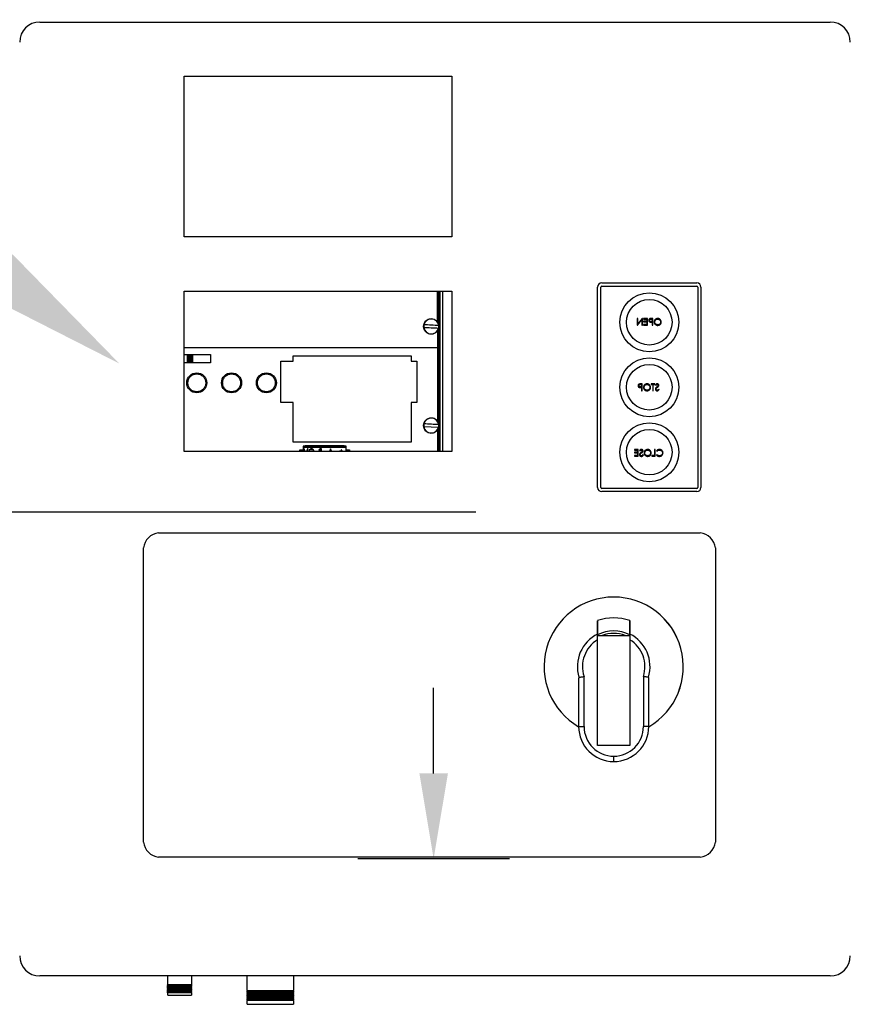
# Model space of a CAD drawing. Header units: inches. Extents: x 170 to 312, y 215 to 248.
# Tile 192 of 256: x 274.713 to 275.229, y 222.124 to 222.735. Entities that reach past the tile are written whole.
import ezdxf
from ezdxf import colors
from ezdxf.entities.mleader import LeaderData, LeaderLine
from ezdxf.math import Vec2, Vec3

# ---------------------------------------------------------------- set-up
doc = ezdxf.new("R2010")
doc.units = ezdxf.units.IN
doc.header["$LTSCALE"] = 0.25
doc.header["$MEASUREMENT"] = 0
doc.layers.add('ANNOTATIONS', color=1, linetype='Continuous')
doc.layers.add('MOTOR LH', color=7, linetype='Continuous')
doc.styles.add('ARIAL', font='arial.ttf', dxfattribs={"height": 0.09375})

msp = doc.modelspace()

# ---------------------------------------------------------------- linework, layer by layer
at = {"layer": 'ANNOTATIONS'}
for p, q in [((274.99629, 222.42941), (273.94534, 222.42941)), ((274.97013, 222.26716), (274.97013, 222.3203)), ((275.01726, 222.21402), (274.923, 222.21402))]:
    msp.add_line(p, q, dxfattribs=at)
msp.add_solid([(274.97899, 222.26716), (274.96127, 222.26716), (274.97013, 222.21402)], dxfattribs=at)
at = {"layer": 'MOTOR LH'}
for p, q in [((274.7255, 222.73388), (275.21644, 222.73388)), ((274.81509, 222.60035), (274.81509, 222.70017)), ((274.81509, 222.70017), (274.98145, 222.70017)), ((274.98145, 222.70017), (274.98145, 222.60035)), ((274.98145, 222.60035), (274.81509, 222.60035)), ((275.07196, 222.4448), (275.07196, 222.56924)), ((275.07396, 222.4448), (275.07396, 222.56924)), ((275.07458, 222.57186), (275.13353, 222.57186)), ((275.07458, 222.56986), (275.13353, 222.56986)), ((275.13415, 222.56924), (275.13415, 222.4448)), ((275.13615, 222.56924), (275.13615, 222.4448)), ((274.81509, 222.46708), (274.81509, 222.56663)), ((274.81509, 222.56663), (274.98145, 222.56663)), ((274.97259, 222.54758), (274.97259, 222.56663)), ((274.97266, 222.56663), (274.97266, 222.54749)), ((274.97331, 222.54607), (274.97331, 222.56663)), ((274.9737, 222.46708), (274.9737, 222.56663)), ((274.9741, 222.46708), (274.9741, 222.56663)), ((274.97593, 222.46708), (274.97593, 222.56663)), ((274.98145, 222.56663), (274.98145, 222.46708)), ((275.09655, 222.54968), (275.09655, 222.54552)), ((275.09693, 222.54968), (275.09655, 222.54968)), ((275.09664, 222.54552), (275.09938, 222.54879)), ((275.09693, 222.54641), (275.09693, 222.54968)), ((275.09967, 222.54968), (275.09693, 222.54641)), ((275.09938, 222.54879), (275.09938, 222.54552)), ((275.09975, 222.54968), (275.09967, 222.54968)), ((275.09975, 222.54552), (275.09975, 222.54968)), ((275.1005, 222.54968), (275.1005, 222.54926)), ((275.10285, 222.54968), (275.1005, 222.54968)), ((275.1005, 222.54926), (275.10247, 222.54926)), ((275.10247, 222.54926), (275.10247, 222.54798)), ((275.10285, 222.54552), (275.10285, 222.54968)), ((275.10512, 222.54926), (275.10588, 222.54926)), ((275.10626, 222.54968), (275.10544, 222.54968)), ((275.10588, 222.54926), (275.10588, 222.54787)), ((275.10626, 222.54552), (275.10626, 222.54968)), ((274.97331, 222.4845), (274.97331, 222.5435)), ((275.09655, 222.54552), (275.09664, 222.54552)), ((275.09938, 222.54552), (275.09975, 222.54552)), ((275.1005, 222.54798), (275.1005, 222.54755)), ((275.10247, 222.54798), (275.1005, 222.54798)), ((275.1005, 222.54755), (275.10247, 222.54755)), ((275.1005, 222.54595), (275.1005, 222.54552)), ((275.10247, 222.54595), (275.1005, 222.54595)), ((275.1005, 222.54552), (275.10285, 222.54552)), ((275.10247, 222.54755), (275.10247, 222.54595)), ((275.10588, 222.54787), (275.10516, 222.54786)), ((275.10559, 222.54744), (275.10588, 222.54744)), ((275.10588, 222.54744), (275.10588, 222.54552)), ((275.10588, 222.54552), (275.10626, 222.54552)), ((274.97259, 222.54199), (274.97259, 222.48602)), ((274.97266, 222.54208), (274.97266, 222.48592)), ((274.81509, 222.53169), (274.97259, 222.53169)), ((274.81509, 222.52736), (274.8316, 222.52736)), ((274.81698, 222.52736), (274.81698, 222.52212)), ((274.81749, 222.52736), (274.81749, 222.52212)), ((274.81846, 222.52212), (274.81846, 222.52736)), ((274.81862, 222.52736), (274.81862, 222.52212)), ((274.81899, 222.52212), (274.81899, 222.52736)), ((274.81915, 222.52736), (274.81915, 222.52212)), ((274.82011, 222.52212), (274.82011, 222.52736)), ((274.82063, 222.52212), (274.82063, 222.52736)), ((274.8316, 222.52736), (274.8316, 222.52212)), ((274.88286, 222.52663), (274.95622, 222.52663)), ((274.88286, 222.52317), (274.88286, 222.52663)), ((274.95622, 222.52663), (274.95622, 222.52317)), ((274.8316, 222.52212), (274.81509, 222.52212)), ((274.8753, 222.49763), (274.8753, 222.52317)), ((274.8753, 222.52317), (274.88286, 222.52317)), ((274.95622, 222.52317), (274.9596, 222.52317)), ((274.9596, 222.52317), (274.9596, 222.49763)), ((275.09848, 222.50862), (275.09924, 222.50862)), ((275.09924, 222.50723), (275.09851, 222.50722)), ((275.09962, 222.50904), (275.0988, 222.50904)), ((275.09895, 222.5068), (275.09924, 222.5068)), ((275.09924, 222.50862), (275.09924, 222.50723)), ((275.09924, 222.5068), (275.09924, 222.50488)), ((275.09962, 222.50488), (275.09962, 222.50904)), ((275.10527, 222.50904), (275.10527, 222.50862)), ((275.10745, 222.50904), (275.10527, 222.50904)), ((275.10527, 222.50862), (275.10617, 222.50862)), ((275.10617, 222.50862), (275.10617, 222.50488)), ((275.10655, 222.50862), (275.10745, 222.50862)), ((275.10655, 222.50488), (275.10655, 222.50862)), ((275.10745, 222.50862), (275.10745, 222.50904)), ((275.10788, 222.50845), (275.10822, 222.50819)), ((275.11028, 222.50569), (275.10993, 222.5059)), ((275.09924, 222.50488), (275.09962, 222.50488)), ((275.10617, 222.50488), (275.10655, 222.50488)), ((274.88286, 222.49763), (274.8753, 222.49763)), ((274.88286, 222.47292), (274.88286, 222.49763)), ((274.9596, 222.49763), (274.95622, 222.49763)), ((274.95622, 222.49763), (274.95622, 222.47292)), ((274.96403, 222.48264), (274.97321, 222.4822)), ((274.97331, 222.46708), (274.97331, 222.48193)), ((274.97259, 222.48042), (274.97259, 222.46708)), ((274.97266, 222.48051), (274.97266, 222.46708)), ((274.95622, 222.47293), (274.88286, 222.47293)), ((274.95622, 222.47292), (274.88286, 222.47292)), ((274.8891, 222.47051), (274.8891, 222.46708)), ((274.91572, 222.47051), (274.8891, 222.47051)), ((274.8891, 222.47028), (274.91572, 222.47028)), ((274.8891, 222.46988), (274.91572, 222.46988)), ((274.89039, 222.47051), (274.89039, 222.47077)), ((274.89039, 222.47077), (274.91463, 222.47077)), ((274.91463, 222.47077), (274.91463, 222.47051)), ((274.91572, 222.46708), (274.91572, 222.47051)), ((274.91869, 222.47293), (274.91869, 222.47292)), ((274.91934, 222.47293), (274.91934, 222.47292)), ((274.92458, 222.47292), (274.92458, 222.47293)), ((274.92524, 222.47292), (274.92524, 222.47293)), ((274.95177, 222.47293), (274.95177, 222.47292)), ((274.95229, 222.47293), (274.95229, 222.47292)), ((274.95326, 222.47292), (274.95326, 222.47293)), ((274.95341, 222.47293), (274.95341, 222.47292)), ((274.95378, 222.47292), (274.95378, 222.47293)), ((274.95394, 222.47293), (274.95394, 222.47292)), ((274.95491, 222.47292), (274.95491, 222.47293)), ((274.95542, 222.47292), (274.95542, 222.47293)), ((274.98145, 222.46708), (274.81509, 222.46708)), ((274.88712, 222.46815), (274.8891, 222.46815)), ((274.88712, 222.46708), (274.88712, 222.46815)), ((274.88944, 222.46867), (274.89012, 222.46708)), ((274.88974, 222.46867), (274.88944, 222.46867)), ((274.89042, 222.46708), (274.88974, 222.46867)), ((274.89182, 222.46867), (274.89115, 222.46708)), ((274.89145, 222.46708), (274.89212, 222.46867)), ((274.89212, 222.46867), (274.89182, 222.46867)), ((274.89986, 222.46835), (274.90024, 222.46835)), ((274.90052, 222.46867), (274.89991, 222.46867)), ((274.90024, 222.46735), (274.90005, 222.46735)), ((274.90024, 222.46835), (274.90024, 222.46735)), ((274.90052, 222.46708), (274.90052, 222.46867)), ((274.90612, 222.46867), (274.90539, 222.46708)), ((274.90569, 222.46708), (274.90614, 222.46806)), ((274.90616, 222.46867), (274.90612, 222.46867)), ((274.90614, 222.46806), (274.90661, 222.46708)), ((274.90692, 222.46708), (274.90616, 222.46867)), ((274.91168, 222.46723), (274.91168, 222.46708)), ((274.9126, 222.46723), (274.91168, 222.46723)), ((274.9126, 222.46815), (274.9126, 222.46723)), ((274.91288, 222.46815), (274.9126, 222.46815)), ((274.91288, 222.46723), (274.91288, 222.46815)), ((274.9138, 222.46723), (274.91288, 222.46723)), ((274.9138, 222.46708), (274.9138, 222.46723)), ((274.91572, 222.46815), (274.9179, 222.46815)), ((274.9179, 222.46815), (274.9179, 222.46708)), ((275.09479, 222.4683), (275.09479, 222.46788)), ((275.09714, 222.4683), (275.09479, 222.4683)), ((275.09479, 222.46788), (275.09676, 222.46788)), ((275.09479, 222.4666), (275.09479, 222.46617)), ((275.09676, 222.4666), (275.09479, 222.4666)), ((275.09479, 222.46617), (275.09676, 222.46617)), ((275.09479, 222.46457), (275.09479, 222.46414)), ((275.09676, 222.46457), (275.09479, 222.46457)), ((275.09479, 222.46414), (275.09714, 222.46414)), ((275.09676, 222.46788), (275.09676, 222.4666)), ((275.09676, 222.46617), (275.09676, 222.46457)), ((275.09714, 222.46414), (275.09714, 222.4683)), ((275.09804, 222.46771), (275.09838, 222.46745)), ((275.10044, 222.46495), (275.10009, 222.46516)), ((275.10572, 222.46457), (275.10572, 222.46414)), ((275.10732, 222.46457), (275.10572, 222.46457)), ((275.10572, 222.46414), (275.10769, 222.46414)), ((275.10732, 222.4683), (275.10732, 222.46457)), ((275.10769, 222.4683), (275.10732, 222.4683)), ((275.10769, 222.46414), (275.10769, 222.4683)), ((275.10855, 222.46754), (275.10887, 222.46729)), ((275.10887, 222.46516), (275.10855, 222.46491)), ((275.13353, 222.44417), (275.07458, 222.44417)), ((275.13353, 222.44218), (275.07458, 222.44218)), ((274.79932, 222.41664), (275.1357, 222.41664)), ((274.78983, 222.22449), (274.78983, 222.40716)), ((275.14518, 222.40716), (275.14518, 222.22449)), ((275.07198, 222.28449), (275.07198, 222.35281)), ((275.07198, 222.35281), (275.09194, 222.35281)), ((275.09194, 222.35281), (275.09194, 222.28449)), ((275.06019, 222.3261), (275.06019, 222.29629)), ((275.06352, 222.29629), (275.06352, 222.32731)), ((275.10041, 222.32731), (275.10041, 222.29629)), ((275.10374, 222.29629), (275.10374, 222.3261)), ((275.06019, 222.29629), (275.06352, 222.29629)), ((275.10374, 222.29629), (275.10041, 222.29629)), ((275.09194, 222.28449), (275.07198, 222.28449)), ((275.08196, 222.27451), (275.08196, 222.27784)), ((275.1357, 222.21501), (274.79932, 222.21501)), ((275.21644, 222.14133), (274.7255, 222.14133)), ((274.80506, 222.13586), (274.80506, 222.14133)), ((274.8197, 222.14133), (274.8197, 222.13586)), ((274.8544, 222.1322), (274.8544, 222.14133)), ((274.88301, 222.14133), (274.88301, 222.1322)), ((274.80472, 222.13567), (274.80506, 222.13586)), ((274.80506, 222.13548), (274.80472, 222.13567)), ((274.82003, 222.13567), (274.80472, 222.13567)), ((274.80472, 222.13501), (274.80506, 222.1352)), ((274.80506, 222.13481), (274.80472, 222.13501)), ((274.82003, 222.13501), (274.80472, 222.13501)), ((274.80472, 222.13434), (274.80506, 222.13453)), ((274.80506, 222.13415), (274.80472, 222.13434)), ((274.82003, 222.13434), (274.80472, 222.13434)), ((274.80472, 222.13367), (274.80506, 222.13387)), ((274.80506, 222.13348), (274.80472, 222.13367)), ((274.82003, 222.13367), (274.80472, 222.13367)), ((274.80472, 222.13301), (274.80506, 222.1332)), ((274.80506, 222.13282), (274.80472, 222.13301)), ((274.82003, 222.13301), (274.80472, 222.13301)), ((274.8197, 222.13586), (274.80506, 222.13586)), ((274.80506, 222.1352), (274.80506, 222.13548)), ((274.8197, 222.13548), (274.80506, 222.13548)), ((274.8197, 222.1352), (274.80506, 222.1352)), ((274.80506, 222.13453), (274.80506, 222.13481)), ((274.8197, 222.13481), (274.80506, 222.13481)), ((274.8197, 222.13453), (274.80506, 222.13453)), ((274.80506, 222.13387), (274.80506, 222.13415)), ((274.8197, 222.13415), (274.80506, 222.13415)), ((274.8197, 222.13387), (274.80506, 222.13387)), ((274.80506, 222.1332), (274.80506, 222.13348)), ((274.8197, 222.13348), (274.80506, 222.13348)), ((274.8197, 222.1332), (274.80506, 222.1332)), ((274.80506, 222.13254), (274.80506, 222.13282)), ((274.8197, 222.13282), (274.80506, 222.13282)), ((274.8197, 222.13586), (274.82003, 222.13567)), ((274.82003, 222.13567), (274.8197, 222.13548)), ((274.8197, 222.13548), (274.8197, 222.1352)), ((274.8197, 222.1352), (274.82003, 222.13501)), ((274.82003, 222.13501), (274.8197, 222.13481)), ((274.8197, 222.13481), (274.8197, 222.13453)), ((274.8197, 222.13453), (274.82003, 222.13434)), ((274.82003, 222.13434), (274.8197, 222.13415)), ((274.8197, 222.13415), (274.8197, 222.13387)), ((274.8197, 222.13387), (274.82003, 222.13367)), ((274.82003, 222.13367), (274.8197, 222.13348)), ((274.8197, 222.13348), (274.8197, 222.1332)), ((274.8197, 222.1332), (274.82003, 222.13301)), ((274.82003, 222.13301), (274.8197, 222.13282)), ((274.8197, 222.13282), (274.8197, 222.13254)), ((274.80472, 222.13234), (274.80506, 222.13254)), ((274.80506, 222.13215), (274.80472, 222.13234)), ((274.82003, 222.13234), (274.80472, 222.13234)), ((274.80472, 222.13168), (274.80506, 222.13187)), ((274.80506, 222.13149), (274.80472, 222.13168)), ((274.82003, 222.13168), (274.80472, 222.13168)), ((274.80472, 222.13101), (274.80506, 222.1312)), ((274.80506, 222.13082), (274.80472, 222.13101)), ((274.82003, 222.13101), (274.80472, 222.13101)), ((274.8197, 222.13254), (274.80506, 222.13254)), ((274.80506, 222.13187), (274.80506, 222.13215)), ((274.8197, 222.13215), (274.80506, 222.13215)), ((274.8197, 222.13187), (274.80506, 222.13187)), ((274.80506, 222.1312), (274.80506, 222.13149)), ((274.8197, 222.13149), (274.80506, 222.13149)), ((274.8197, 222.1312), (274.80506, 222.1312)), ((274.80506, 222.12935), (274.80506, 222.13082)), ((274.8197, 222.13082), (274.80506, 222.13082)), ((274.80506, 222.12935), (274.8197, 222.12935)), ((274.8197, 222.13254), (274.82003, 222.13234)), ((274.82003, 222.13234), (274.8197, 222.13215)), ((274.8197, 222.13215), (274.8197, 222.13187)), ((274.8197, 222.13187), (274.82003, 222.13168)), ((274.82003, 222.13168), (274.8197, 222.13149)), ((274.8197, 222.13149), (274.8197, 222.1312)), ((274.8197, 222.1312), (274.82003, 222.13101)), ((274.82003, 222.13101), (274.8197, 222.13082)), ((274.8197, 222.13082), (274.8197, 222.12935)), ((274.85407, 222.13201), (274.8544, 222.1322)), ((274.8544, 222.13182), (274.85407, 222.13201)), ((274.88335, 222.13201), (274.85407, 222.13201)), ((274.85407, 222.13118), (274.8544, 222.13137)), ((274.8544, 222.13099), (274.85407, 222.13118)), ((274.88335, 222.13118), (274.85407, 222.13118)), ((274.85407, 222.13035), (274.8544, 222.13054)), ((274.8544, 222.13016), (274.85407, 222.13035)), ((274.88335, 222.13035), (274.85407, 222.13035)), ((274.85407, 222.12952), (274.8544, 222.12971)), ((274.8544, 222.12932), (274.85407, 222.12952)), ((274.88335, 222.12952), (274.85407, 222.12952)), ((274.85407, 222.12868), (274.8544, 222.12888)), ((274.8544, 222.12849), (274.85407, 222.12868)), ((274.88335, 222.12868), (274.85407, 222.12868)), ((274.85407, 222.12785), (274.8544, 222.12804)), ((274.8544, 222.12766), (274.85407, 222.12785)), ((274.88335, 222.12785), (274.85407, 222.12785)), ((274.85407, 222.12702), (274.8544, 222.12721)), ((274.8544, 222.12683), (274.85407, 222.12702)), ((274.88335, 222.12702), (274.85407, 222.12702)), ((274.8544, 222.1322), (274.88301, 222.1322)), ((274.8544, 222.13137), (274.8544, 222.13182)), ((274.88301, 222.13182), (274.8544, 222.13182)), ((274.8544, 222.13137), (274.88301, 222.13137)), ((274.8544, 222.13054), (274.8544, 222.13099)), ((274.88301, 222.13099), (274.8544, 222.13099)), ((274.8544, 222.13054), (274.88301, 222.13054)), ((274.8544, 222.12971), (274.8544, 222.13016)), ((274.88301, 222.13016), (274.8544, 222.13016)), ((274.8544, 222.12971), (274.88301, 222.12971)), ((274.8544, 222.12888), (274.8544, 222.12932)), ((274.88301, 222.12932), (274.8544, 222.12932)), ((274.8544, 222.12888), (274.88301, 222.12888)), ((274.8544, 222.12804), (274.8544, 222.12849)), ((274.88301, 222.12849), (274.8544, 222.12849)), ((274.8544, 222.12804), (274.88301, 222.12804)), ((274.8544, 222.12721), (274.8544, 222.12766)), ((274.88301, 222.12766), (274.8544, 222.12766)), ((274.8544, 222.12721), (274.88301, 222.12721)), ((274.8544, 222.12638), (274.8544, 222.12683)), ((274.88301, 222.12683), (274.8544, 222.12683)), ((274.88301, 222.1322), (274.88335, 222.13201)), ((274.88335, 222.13201), (274.88301, 222.13182)), ((274.88301, 222.13182), (274.88301, 222.13137)), ((274.88301, 222.13137), (274.88335, 222.13118)), ((274.88335, 222.13118), (274.88301, 222.13099)), ((274.88301, 222.13099), (274.88301, 222.13054)), ((274.88301, 222.13054), (274.88335, 222.13035)), ((274.88335, 222.13035), (274.88301, 222.13016)), ((274.88301, 222.13016), (274.88301, 222.12971)), ((274.88301, 222.12971), (274.88335, 222.12952)), ((274.88335, 222.12952), (274.88301, 222.12932)), ((274.88301, 222.12932), (274.88301, 222.12888)), ((274.88301, 222.12888), (274.88335, 222.12868)), ((274.88335, 222.12868), (274.88301, 222.12849)), ((274.88301, 222.12849), (274.88301, 222.12804)), ((274.88301, 222.12804), (274.88335, 222.12785)), ((274.88335, 222.12785), (274.88301, 222.12766)), ((274.88301, 222.12766), (274.88301, 222.12721)), ((274.88301, 222.12721), (274.88335, 222.12702)), ((274.88335, 222.12702), (274.88301, 222.12683)), ((274.88301, 222.12683), (274.88301, 222.12638)), ((274.85407, 222.12619), (274.8544, 222.12638)), ((274.8544, 222.126), (274.85407, 222.12619)), ((274.88335, 222.12619), (274.85407, 222.12619)), ((274.8544, 222.12638), (274.88301, 222.12638)), ((274.8544, 222.12369), (274.8544, 222.126)), ((274.88301, 222.126), (274.8544, 222.126)), ((274.8544, 222.12369), (274.88301, 222.12369)), ((274.88301, 222.12638), (274.88335, 222.12619)), ((274.88335, 222.12619), (274.88301, 222.126)), ((274.88301, 222.126), (274.88301, 222.12369))]:
    msp.add_line(p, q, dxfattribs=at)
at = {"layer": 'MOTOR LH', "flags": 128}
for points in [[(274.96403, 222.54421), (274.96513, 222.54416), (274.96627, 222.5441), (274.96744, 222.54405), (274.96862, 222.54399), (274.96981, 222.54393), (274.97098, 222.54387), (274.97212, 222.54382), (274.97321, 222.54377)], [(274.97329, 222.54536), (274.97219, 222.54541), (274.97105, 222.54547), (274.96988, 222.54553), (274.9687, 222.54558), (274.96752, 222.54564), (274.96635, 222.5457), (274.96521, 222.54575), (274.96411, 222.54581)], [(274.97329, 222.48379), (274.97219, 222.48385), (274.97105, 222.4839), (274.96988, 222.48396), (274.9687, 222.48402), (274.96752, 222.48407), (274.96635, 222.48413), (274.96521, 222.48419), (274.96411, 222.48424)]]:
    msp.add_lwpolyline(points, dxfattribs=at)
at = {"layer": 'MOTOR LH'}
for centre, radius in [((275.10406, 222.54738), 0.0183), ((275.10406, 222.54738), 0.01414), ((274.96866, 222.54479), 0.00482), ((275.10406, 222.50702), 0.0183), ((275.10406, 222.50702), 0.01414), ((274.823, 222.50975), 0.00622), ((274.84461, 222.50975), 0.00622), ((274.86622, 222.50975), 0.00622), ((274.96866, 222.48322), 0.00482), ((275.10406, 222.46665), 0.0183), ((275.10406, 222.46665), 0.01414)]:
    msp.add_circle(centre, radius, dxfattribs=at)
for centre, radius, start, end in [((274.7255, 222.7214), 0.01248, 90, 180), ((275.21644, 222.7214), 0.01248, 0, 90), ((275.07458, 222.56924), 0.00262, 90, 180), ((275.07458, 222.56924), 0.000624, 90, 180), ((275.13353, 222.56924), 0.00262, 0, 90), ((275.13353, 222.56924), 0.000624, 0, 90), ((274.96866, 222.54479), 0.00466, 7.07983, 167.36481), ((274.96866, 222.54479), 0.00473, 167.49357, 186.95106), ((274.96866, 222.54479), 0.00466, 187.07983, 347.36481), ((274.96866, 222.54479), 0.00473, 347.49357, 6.95106), ((274.96866, 222.48322), 0.00466, 7.07983, 167.36481), ((274.96866, 222.48322), 0.00473, 167.49357, 186.95106), ((274.96866, 222.48322), 0.00466, 187.07983, 347.36481), ((274.96866, 222.48322), 0.00473, 347.49357, 6.95106), ((275.07458, 222.4448), 0.00262, 180, 270), ((275.07458, 222.4448), 0.000624, 180, 270), ((275.13353, 222.4448), 0.000624, 270, 0), ((275.13353, 222.4448), 0.00262, 270, 0), ((274.80081, 222.40566), 0.01108, 97.7581, 172.2419), ((275.1342, 222.40566), 0.01108, 7.7581, 82.2419), ((275.08196, 222.33346), 0.04323, 300.24247, 239.75749), ((275.08196, 222.33346), 0.04322, 300.24804, 239.75194), ((275.08196, 222.33346), 0.03025, 70.7446, 109.279), ((275.08196, 222.33346), 0.02257, 116.2649, 197.09777), ((275.08196, 222.33346), 0.02217, 63.25995, 116.77409), ((275.08196, 222.33346), 0.02061, 69.85267, 110.14733), ((275.08196, 222.33346), 0.02257, 342.90223, 63.76839), ((275.08196, 222.33346), 0.01944, 120.90941, 198.43237), ((275.08196, 222.33346), 0.01944, 341.56763, 59.13097), ((275.08197, 222.29629), 0.02178, 180, 269.97432), ((275.08197, 222.29629), 0.01845, 180, 269.97432), ((275.08196, 222.29629), 0.02178, 270, 0), ((275.08196, 222.29629), 0.01845, 270.00463, 0), ((274.80081, 222.22599), 0.01108, 187.7581, 262.2419), ((275.1342, 222.22599), 0.01108, 277.7581, 352.2419), ((274.7255, 222.1538), 0.01248, 180, 270), ((275.21644, 222.1538), 0.01248, 270, 0)]:
    msp.add_arc(centre, radius, start, end, dxfattribs=at)
for points, knots in [([(275.10449, 222.54962), (275.10437, 222.54957), (275.10412, 222.54948), (275.10385, 222.5492), (275.10372, 222.54888), (275.1037, 222.54867), (275.1037, 222.54857)], [0, 0, 0, 0, 0.279707, 0.559375, 0.779503, 1, 1, 1, 1]), ([(275.1037, 222.54857), (275.10371, 222.54843), (275.10373, 222.54816), (275.10394, 222.54782), (275.10422, 222.54761), (275.10443, 222.54754), (275.10453, 222.54751)], [0, 0, 0, 0, 0.2801, 0.559328, 0.779458, 1, 1, 1, 1]), ([(275.10407, 222.54856), (275.10409, 222.54868), (275.10412, 222.54886), (275.10427, 222.54905), (275.10457, 222.54926), (275.10488, 222.54926), (275.10512, 222.54926)], [0, 0, 0, 0, 0.248963, 0.37473, 0.500379, 1, 1, 1, 1]), ([(275.10516, 222.54786), (275.1049, 222.54786), (275.10459, 222.54786), (275.10428, 222.54807), (275.10412, 222.54826), (275.10409, 222.54844), (275.10407, 222.54856)], [0, 0, 0, 0, 0.499719, 0.625348, 0.751078, 1, 1, 1, 1]), ([(275.10544, 222.54968), (275.10526, 222.54968), (275.10495, 222.54968), (275.10463, 222.54964), (275.10449, 222.54962)], [0, 0, 0, 0, 0.560312, 1, 1, 1, 1]), ([(275.10932, 222.54979), (275.109, 222.54975), (275.10835, 222.54969), (275.10762, 222.5491), (275.10717, 222.54837), (275.10713, 222.54786), (275.10711, 222.5476)], [0, 0, 0, 0, 0.279766, 0.559356, 0.77957, 1, 1, 1, 1]), ([(275.10748, 222.5476), (275.10752, 222.54787), (275.10758, 222.5484), (275.10809, 222.54897), (275.10869, 222.5493), (275.1091, 222.54934), (275.10931, 222.54936)], [0, 0, 0, 0, 0.279463, 0.558871, 0.779515, 1, 1, 1, 1]), ([(275.10931, 222.54936), (275.10957, 222.54933), (275.11009, 222.54926), (275.11069, 222.5488), (275.11105, 222.54821), (275.11109, 222.54779), (275.11111, 222.54759)], [0, 0, 0, 0, 0.279627, 0.559351, 0.779632, 1, 1, 1, 1]), ([(275.11148, 222.54758), (275.11144, 222.54791), (275.11137, 222.54855), (275.1108, 222.54928), (275.11008, 222.54971), (275.10958, 222.54976), (275.10932, 222.54979)], [0, 0, 0, 0, 0.279731, 0.559326, 0.77968, 1, 1, 1, 1]), ([(275.10453, 222.54751), (275.10472, 222.54749), (275.10508, 222.54744), (275.10543, 222.54744), (275.10559, 222.54744)], [0, 0, 0, 0, 0.559697, 1, 1, 1, 1]), ([(275.10711, 222.5476), (275.10715, 222.54728), (275.10722, 222.54664), (275.10781, 222.54592), (275.10853, 222.54548), (275.10904, 222.54544), (275.10929, 222.54542)], [0, 0, 0, 0, 0.279632, 0.559342, 0.779597, 1, 1, 1, 1]), ([(275.10931, 222.54584), (275.10904, 222.54587), (275.10851, 222.54593), (275.1079, 222.54639), (275.10754, 222.54698), (275.1075, 222.5474), (275.10748, 222.5476)], [0, 0, 0, 0, 0.279831, 0.559389, 0.77965, 1, 1, 1, 1]), ([(275.10929, 222.54542), (275.10961, 222.54545), (275.11026, 222.54552), (275.11097, 222.54611), (275.11142, 222.54683), (275.11146, 222.54733), (275.11148, 222.54758)], [0, 0, 0, 0, 0.279663, 0.559353, 0.779636, 1, 1, 1, 1]), ([(275.11111, 222.54759), (275.11108, 222.54732), (275.11101, 222.5468), (275.11051, 222.54623), (275.10992, 222.54589), (275.10951, 222.54586), (275.10931, 222.54584)], [0, 0, 0, 0, 0.279417, 0.559078, 0.779478, 1, 1, 1, 1]), ([(274.81743, 222.50975), (274.8175, 222.50904), (274.81762, 222.50797), (274.81831, 222.50667), (274.81903, 222.50578), (274.81992, 222.50506), (274.82122, 222.50438), (274.823, 222.50404), (274.82477, 222.50438), (274.82607, 222.50506), (274.82696, 222.50578), (274.82768, 222.50667), (274.82836, 222.50797), (274.8287, 222.50975), (274.82836, 222.51152), (274.82768, 222.51282), (274.82696, 222.51371), (274.82607, 222.51443), (274.82477, 222.51511), (274.823, 222.51545), (274.82122, 222.51511), (274.81992, 222.51443), (274.81903, 222.51371), (274.81831, 222.51282), (274.81762, 222.51152), (274.8175, 222.51045), (274.81743, 222.50975)], [0, 0, 0, 0, 0.059864, 0.09209, 0.125, 0.15791, 0.190135, 0.25, 0.309864, 0.34209, 0.375, 0.407909, 0.440136, 0.5, 0.559864, 0.59209, 0.624999, 0.657909, 0.690136, 0.75, 0.809864, 0.84209, 0.875, 0.90791, 0.940135, 1, 1, 1, 1]), ([(274.83904, 222.50975), (274.83912, 222.50904), (274.83923, 222.50797), (274.83993, 222.50667), (274.84064, 222.50578), (274.84154, 222.50506), (274.84283, 222.50438), (274.84461, 222.50404), (274.84639, 222.50438), (274.84768, 222.50506), (274.84858, 222.50578), (274.8493, 222.50667), (274.84997, 222.50797), (274.85031, 222.50975), (274.84997, 222.51152), (274.8493, 222.51282), (274.84858, 222.51371), (274.84768, 222.51443), (274.84639, 222.51511), (274.84461, 222.51545), (274.84283, 222.51511), (274.84154, 222.51443), (274.84064, 222.51371), (274.83993, 222.51282), (274.83923, 222.51152), (274.83912, 222.51045), (274.83904, 222.50975)], [0, 0, 0, 0, 0.059864, 0.09209, 0.125, 0.15791, 0.190136, 0.25, 0.309864, 0.34209, 0.375, 0.40791, 0.440135, 0.5, 0.559864, 0.59209, 0.625, 0.65791, 0.690136, 0.75, 0.809864, 0.84209, 0.875, 0.90791, 0.940135, 1, 1, 1, 1]), ([(274.86066, 222.50975), (274.86073, 222.50904), (274.86085, 222.50797), (274.86154, 222.50667), (274.86226, 222.50578), (274.86315, 222.50506), (274.86445, 222.50438), (274.86622, 222.50404), (274.868, 222.50438), (274.8693, 222.50506), (274.87019, 222.50578), (274.87091, 222.50667), (274.87158, 222.50797), (274.87193, 222.50975), (274.87158, 222.51152), (274.87091, 222.51282), (274.87019, 222.51371), (274.8693, 222.51443), (274.868, 222.51511), (274.86622, 222.51545), (274.86445, 222.51511), (274.86315, 222.51443), (274.86226, 222.51371), (274.86154, 222.51282), (274.86085, 222.51152), (274.86073, 222.51045), (274.86066, 222.50975)], [0, 0, 0, 0, 0.059864, 0.09209, 0.125, 0.157909, 0.190136, 0.25, 0.309864, 0.34209, 0.375, 0.40791, 0.440135, 0.5, 0.559864, 0.59209, 0.625, 0.65791, 0.690135, 0.75, 0.809864, 0.84209, 0.875, 0.90791, 0.940135, 1, 1, 1, 1]), ([(275.09785, 222.50898), (275.09773, 222.50894), (275.09747, 222.50884), (275.09721, 222.50856), (275.09708, 222.50824), (275.09706, 222.50803), (275.09706, 222.50793)], [0, 0, 0, 0, 0.2797041, 0.5593845, 0.7795145, 1, 1, 1, 1]), ([(275.09706, 222.50793), (275.09707, 222.50779), (275.09709, 222.50752), (275.0973, 222.50718), (275.09758, 222.50697), (275.09778, 222.5069), (275.09789, 222.50687)], [0, 0, 0, 0, 0.280099, 0.559325, 0.779463, 1, 1, 1, 1]), ([(275.09743, 222.50793), (275.09745, 222.50805), (275.09748, 222.50823), (275.09763, 222.50841), (275.09792, 222.50862), (275.09823, 222.50862), (275.09848, 222.50862)], [0, 0, 0, 0, 0.2489749, 0.3747309, 0.5003825, 1, 1, 1, 1]), ([(275.09851, 222.50722), (275.09826, 222.50722), (275.09794, 222.50722), (275.09764, 222.50743), (275.09748, 222.50762), (275.09745, 222.5078), (275.09743, 222.50793)], [0, 0, 0, 0, 0.499724, 0.625347, 0.751089, 1, 1, 1, 1]), ([(275.0988, 222.50904), (275.09862, 222.50904), (275.09831, 222.50905), (275.09799, 222.509), (275.09785, 222.50898)], [0, 0, 0, 0, 0.560314, 1, 1, 1, 1]), ([(275.09789, 222.50687), (275.09808, 222.50685), (275.09844, 222.5068), (275.09879, 222.5068), (275.09895, 222.5068)], [0, 0, 0, 0, 0.559694, 1, 1, 1, 1]), ([(275.10268, 222.50915), (275.10236, 222.50912), (275.1017, 222.50905), (275.10098, 222.50846), (275.10053, 222.50773), (275.10049, 222.50722), (275.10047, 222.50697)], [0, 0, 0, 0, 0.279768, 0.559357, 0.77957, 1, 1, 1, 1]), ([(275.10047, 222.50697), (275.10051, 222.50664), (275.10058, 222.506), (275.10117, 222.50528), (275.10189, 222.50484), (275.1024, 222.5048), (275.10265, 222.50478)], [0, 0, 0, 0, 0.279627, 0.559342, 0.779597, 1, 1, 1, 1]), ([(275.10084, 222.50697), (275.10087, 222.50723), (275.10094, 222.50776), (275.10144, 222.50833), (275.10204, 222.50866), (275.10246, 222.5087), (275.10266, 222.50872)], [0, 0, 0, 0, 0.27947, 0.55887, 0.779518, 1, 1, 1, 1]), ([(275.10266, 222.5052), (275.1024, 222.50523), (275.10187, 222.50529), (275.10126, 222.50575), (275.1009, 222.50634), (275.10086, 222.50676), (275.10084, 222.50697)], [0, 0, 0, 0, 0.279829, 0.559387, 0.779656, 1, 1, 1, 1]), ([(275.10265, 222.50478), (275.10297, 222.50481), (275.10362, 222.50489), (275.10433, 222.50547), (275.10477, 222.50619), (275.10482, 222.50669), (275.10484, 222.50695)], [0, 0, 0, 0, 0.279664, 0.559354, 0.779636, 1, 1, 1, 1]), ([(275.10266, 222.50872), (275.10293, 222.50869), (275.10345, 222.50862), (275.10405, 222.50816), (275.10441, 222.50757), (275.10445, 222.50715), (275.10447, 222.50695)], [0, 0, 0, 0, 0.279626, 0.559346, 0.779627, 1, 1, 1, 1]), ([(275.10447, 222.50695), (275.10444, 222.50669), (275.10437, 222.50616), (275.10387, 222.5056), (275.10328, 222.50526), (275.10287, 222.50522), (275.10266, 222.5052)], [0, 0, 0, 0, 0.279412, 0.559074, 0.779476, 1, 1, 1, 1]), ([(275.10484, 222.50695), (275.1048, 222.50727), (275.10473, 222.50791), (275.10416, 222.50864), (275.10344, 222.50908), (275.10293, 222.50913), (275.10268, 222.50915)], [0, 0, 0, 0, 0.279731, 0.559325, 0.779681, 1, 1, 1, 1]), ([(275.10881, 222.50725), (275.10855, 222.50705), (275.10818, 222.50678), (275.10787, 222.50628), (275.10784, 222.50603), (275.10783, 222.5059)], [0, 0, 0, 0, 0.560115, 0.780279, 1, 1, 1, 1]), ([(275.10783, 222.5059), (275.10785, 222.50573), (275.1079, 222.50539), (275.10823, 222.50503), (275.10861, 222.50481), (275.10888, 222.50479), (275.10902, 222.50478)], [0, 0, 0, 0, 0.279183, 0.559084, 0.779443, 1, 1, 1, 1]), ([(275.10899, 222.50915), (275.10886, 222.50914), (275.10861, 222.50911), (275.1082, 222.50887), (275.108, 222.50861), (275.10788, 222.50845)], [0, 0, 0, 0, 0.279751, 0.559499, 1, 1, 1, 1]), ([(275.1082, 222.50591), (275.10821, 222.50599), (275.10823, 222.50614), (275.10831, 222.50626), (275.10835, 222.50632)], [0, 0, 0, 0, 0.558992, 1, 1, 1, 1]), ([(275.10902, 222.5052), (275.1089, 222.50522), (275.10868, 222.50524), (275.10841, 222.50541), (275.10823, 222.50565), (275.10821, 222.50582), (275.1082, 222.50591)], [0, 0, 0, 0, 0.280273, 0.560145, 0.780153, 1, 1, 1, 1]), ([(275.10822, 222.50819), (275.10834, 222.50834), (275.1085, 222.50855), (275.10881, 222.50871), (275.10896, 222.50872), (275.10903, 222.50872)], [0, 0, 0, 0, 0.559818, 0.77985, 1, 1, 1, 1]), ([(275.10835, 222.50632), (275.10848, 222.50645), (275.10871, 222.5067), (275.10898, 222.5069), (275.1091, 222.50698)], [0, 0, 0, 0, 0.559492, 1, 1, 1, 1]), ([(275.10937, 222.50766), (275.10926, 222.50758), (275.10908, 222.50744), (275.10889, 222.5073), (275.10881, 222.50725)], [0, 0, 0, 0, 0.559909, 1, 1, 1, 1]), ([(275.11001, 222.50818), (275.11, 222.50833), (275.10996, 222.50862), (275.10968, 222.50894), (275.10934, 222.50912), (275.1091, 222.50914), (275.10899, 222.50915)], [0, 0, 0, 0, 0.279549, 0.558796, 0.779376, 1, 1, 1, 1]), ([(275.10993, 222.5059), (275.10981, 222.50571), (275.10963, 222.50544), (275.10928, 222.50523), (275.1091, 222.50521), (275.10902, 222.5052)], [0, 0, 0, 0, 0.559324, 0.779784, 1, 1, 1, 1]), ([(275.10902, 222.50478), (275.10917, 222.50479), (275.10948, 222.50482), (275.10995, 222.50514), (275.11016, 222.50548), (275.11028, 222.50569)], [0, 0, 0, 0, 0.279879, 0.559662, 1, 1, 1, 1]), ([(275.10903, 222.50872), (275.10912, 222.50872), (275.10928, 222.5087), (275.10949, 222.50857), (275.10962, 222.5084), (275.10963, 222.50826), (275.10964, 222.5082)], [0, 0, 0, 0, 0.280272, 0.55993, 0.779919, 1, 1, 1, 1]), ([(275.1091, 222.50698), (275.10924, 222.50708), (275.10948, 222.50725), (275.10969, 222.50746), (275.10978, 222.50755)], [0, 0, 0, 0, 0.560405, 1, 1, 1, 1]), ([(275.10964, 222.5082), (275.10964, 222.50814), (275.10963, 222.50802), (275.10954, 222.50783), (275.10943, 222.50773), (275.10937, 222.50766)], [0, 0, 0, 0, 0.2799479, 0.5597749, 1, 1, 1, 1]), ([(275.10978, 222.50755), (275.10985, 222.50765), (275.10999, 222.50785), (275.11001, 222.50808), (275.11001, 222.50818)], [0, 0, 0, 0, 0.559837, 1, 1, 1, 1]), ([(274.89418, 222.46875), (274.89394, 222.46873), (274.89345, 222.46868), (274.8929, 222.46823), (274.89257, 222.46769), (274.89254, 222.46731), (274.89252, 222.46711)], [0, 0, 0, 0, 0.279769, 0.55936, 0.779572, 1, 1, 1, 1]), ([(274.8928, 222.46711), (274.89283, 222.46731), (274.89288, 222.46771), (274.89325, 222.46814), (274.8937, 222.46839), (274.89401, 222.46842), (274.89417, 222.46843)], [0, 0, 0, 0, 0.279464, 0.55887, 0.779513, 1, 1, 1, 1]), ([(274.89417, 222.46843), (274.89437, 222.46841), (274.89476, 222.46836), (274.89521, 222.46801), (274.89548, 222.46757), (274.89551, 222.46726), (274.89552, 222.4671)], [0, 0, 0, 0, 0.2796249, 0.5593497, 0.7796275, 1, 1, 1, 1]), ([(274.8958, 222.4671), (274.89577, 222.46734), (274.89572, 222.46782), (274.89529, 222.46837), (274.89475, 222.4687), (274.89437, 222.46873), (274.89418, 222.46875)], [0, 0, 0, 0, 0.2797299, 0.5593269, 0.7796812, 1, 1, 1, 1]), ([(274.89991, 222.46867), (274.89978, 222.46867), (274.89951, 222.46866), (274.89916, 222.4685), (274.89896, 222.46821), (274.89893, 222.468), (274.89892, 222.4679)], [0, 0, 0, 0, 0.281315, 0.559924, 0.779932, 1, 1, 1, 1]), ([(274.89892, 222.4679), (274.89893, 222.46783), (274.89894, 222.46768), (274.89904, 222.46743), (274.89919, 222.46731), (274.89928, 222.46724)], [0, 0, 0, 0, 0.280868, 0.561518, 1, 1, 1, 1]), ([(274.89928, 222.46724), (274.89918, 222.4672), (274.89907, 222.46717), (274.899, 222.46709), (274.89899, 222.46708)], [0, 0, 0, 0, 0.904682, 1, 1, 1, 1]), ([(274.8992, 222.46789), (274.89921, 222.46797), (274.89922, 222.46809), (274.89932, 222.46821), (274.89951, 222.46834), (274.89971, 222.46835), (274.89986, 222.46835)], [0, 0, 0, 0, 0.249288, 0.374924, 0.500647, 1, 1, 1, 1]), ([(274.90005, 222.46735), (274.89986, 222.46735), (274.89961, 222.46735), (274.89937, 222.46751), (274.89928, 222.46762), (274.89921, 222.46775), (274.89921, 222.46785), (274.8992, 222.46789)], [0, 0, 0, 0, 0.498612, 0.62401, 0.749404, 0.874738, 1, 1, 1, 1]), ([(275.09897, 222.46651), (275.09871, 222.46631), (275.09835, 222.46604), (275.09804, 222.46554), (275.09801, 222.46529), (275.09799, 222.46516)], [0, 0, 0, 0, 0.560115, 0.780284, 1, 1, 1, 1]), ([(275.09799, 222.46516), (275.09801, 222.46499), (275.09806, 222.46465), (275.09839, 222.46429), (275.09878, 222.46407), (275.09904, 222.46405), (275.09918, 222.46404)], [0, 0, 0, 0, 0.279184, 0.559085, 0.779447, 1, 1, 1, 1]), ([(275.09915, 222.46841), (275.09902, 222.4684), (275.09877, 222.46837), (275.09837, 222.46813), (275.09817, 222.46787), (275.09804, 222.46771)], [0, 0, 0, 0, 0.279748, 0.559503, 1, 1, 1, 1]), ([(275.09836, 222.46517), (275.09837, 222.46525), (275.09839, 222.4654), (275.09848, 222.46552), (275.09851, 222.46558)], [0, 0, 0, 0, 0.55898, 1, 1, 1, 1]), ([(275.09918, 222.46446), (275.09907, 222.46448), (275.09884, 222.4645), (275.09857, 222.46467), (275.0984, 222.46491), (275.09837, 222.46508), (275.09836, 222.46517)], [0, 0, 0, 0, 0.280277, 0.560146, 0.780152, 1, 1, 1, 1]), ([(275.09838, 222.46745), (275.0985, 222.4676), (275.09866, 222.46781), (275.09897, 222.46797), (275.09912, 222.46798), (275.09919, 222.46798)], [0, 0, 0, 0, 0.559819, 0.77985, 1, 1, 1, 1]), ([(275.09851, 222.46558), (275.09864, 222.46571), (275.09887, 222.46596), (275.09914, 222.46615), (275.09926, 222.46624)], [0, 0, 0, 0, 0.559494, 1, 1, 1, 1]), ([(275.09953, 222.46692), (275.09943, 222.46684), (275.09924, 222.4667), (275.09905, 222.46656), (275.09897, 222.46651)], [0, 0, 0, 0, 0.559898, 1, 1, 1, 1]), ([(275.10018, 222.46744), (275.10016, 222.46759), (275.10012, 222.46788), (275.09984, 222.4682), (275.0995, 222.46838), (275.09927, 222.4684), (275.09915, 222.46841)], [0, 0, 0, 0, 0.279554, 0.558801, 0.779377, 1, 1, 1, 1]), ([(275.10009, 222.46516), (275.09997, 222.46497), (275.0998, 222.4647), (275.09944, 222.46449), (275.09927, 222.46447), (275.09918, 222.46446)], [0, 0, 0, 0, 0.559319, 0.779781, 1, 1, 1, 1]), ([(275.09918, 222.46404), (275.09933, 222.46405), (275.09964, 222.46408), (275.10011, 222.4644), (275.10032, 222.46474), (275.10044, 222.46495)], [0, 0, 0, 0, 0.27988, 0.559666, 1, 1, 1, 1]), ([(275.09919, 222.46798), (275.09928, 222.46798), (275.09945, 222.46796), (275.09965, 222.46783), (275.09978, 222.46766), (275.0998, 222.46752), (275.0998, 222.46746)], [0, 0, 0, 0, 0.280276, 0.559933, 0.779921, 1, 1, 1, 1]), ([(275.09926, 222.46624), (275.0994, 222.46634), (275.09964, 222.46651), (275.09985, 222.46671), (275.09994, 222.46681)], [0, 0, 0, 0, 0.560415, 1, 1, 1, 1]), ([(275.0998, 222.46746), (275.0998, 222.4674), (275.09979, 222.46728), (275.0997, 222.46709), (275.09959, 222.46698), (275.09953, 222.46692)], [0, 0, 0, 0, 0.279943, 0.559777, 1, 1, 1, 1]), ([(275.09994, 222.46681), (275.10002, 222.46691), (275.10015, 222.46711), (275.10017, 222.46734), (275.10018, 222.46744)], [0, 0, 0, 0, 0.559845, 1, 1, 1, 1]), ([(275.10308, 222.46841), (275.10276, 222.46838), (275.1021, 222.46831), (275.10138, 222.46772), (275.10093, 222.46699), (275.10089, 222.46648), (275.10087, 222.46623)], [0, 0, 0, 0, 0.279767, 0.559358, 0.779572, 1, 1, 1, 1]), ([(275.10087, 222.46623), (275.10091, 222.4659), (275.10098, 222.46526), (275.10157, 222.46454), (275.10229, 222.4641), (275.1028, 222.46406), (275.10305, 222.46404)], [0, 0, 0, 0, 0.279631, 0.559344, 0.779598, 1, 1, 1, 1]), ([(275.10124, 222.46623), (275.10127, 222.46649), (275.10134, 222.46702), (275.10184, 222.46759), (275.10244, 222.46792), (275.10286, 222.46796), (275.10306, 222.46798)], [0, 0, 0, 0, 0.27947, 0.558871, 0.779516, 1, 1, 1, 1]), ([(275.10306, 222.46446), (275.1028, 222.46449), (275.10227, 222.46455), (275.10166, 222.46501), (275.1013, 222.4656), (275.10126, 222.46602), (275.10124, 222.46623)], [0, 0, 0, 0, 0.279829, 0.559387, 0.779653, 1, 1, 1, 1]), ([(275.10305, 222.46404), (275.10337, 222.46407), (275.10402, 222.46414), (275.10473, 222.46473), (275.10517, 222.46545), (275.10522, 222.46595), (275.10524, 222.46621)], [0, 0, 0, 0, 0.279664, 0.559353, 0.779636, 1, 1, 1, 1]), ([(275.10306, 222.46798), (275.10333, 222.46795), (275.10385, 222.46788), (275.10445, 222.46742), (275.10481, 222.46683), (275.10485, 222.46641), (275.10487, 222.46621)], [0, 0, 0, 0, 0.279628, 0.55935, 0.779632, 1, 1, 1, 1]), ([(275.10487, 222.46621), (275.10484, 222.46594), (275.10477, 222.46542), (275.10427, 222.46486), (275.10368, 222.46451), (275.10327, 222.46448), (275.10306, 222.46446)], [0, 0, 0, 0, 0.279417, 0.559078, 0.779477, 1, 1, 1, 1]), ([(275.10524, 222.46621), (275.1052, 222.46653), (275.10513, 222.46717), (275.10456, 222.4679), (275.10384, 222.46833), (275.10333, 222.46838), (275.10308, 222.46841)], [0, 0, 0, 0, 0.27973, 0.559327, 0.77968, 1, 1, 1, 1]), ([(275.11036, 222.46841), (275.10996, 222.46837), (275.10925, 222.46829), (275.10876, 222.46777), (275.10855, 222.46754)], [0, 0, 0, 0, 0.5595149, 1, 1, 1, 1]), ([(275.10855, 222.46491), (275.10868, 222.46476), (275.10893, 222.46447), (275.10955, 222.46412), (275.11005, 222.46407), (275.11036, 222.46404)], [0, 0, 0, 0, 0.280411, 0.560795, 1, 1, 1, 1]), ([(275.10887, 222.46729), (275.10911, 222.46751), (275.10955, 222.46792), (275.11013, 222.46796), (275.11039, 222.46798)], [0, 0, 0, 0, 0.558427, 1, 1, 1, 1]), ([(275.11036, 222.46446), (275.11004, 222.4645), (275.10946, 222.46457), (275.10905, 222.46498), (275.10887, 222.46516)], [0, 0, 0, 0, 0.558773, 1, 1, 1, 1]), ([(275.1126, 222.46625), (275.11256, 222.46657), (275.11249, 222.46723), (275.11187, 222.46794), (275.11113, 222.46835), (275.11062, 222.46839), (275.11036, 222.46841)], [0, 0, 0, 0, 0.2795135, 0.5590797, 0.7793734, 1, 1, 1, 1]), ([(275.11223, 222.46622), (275.11219, 222.46595), (275.11213, 222.46541), (275.11161, 222.46483), (275.11099, 222.46451), (275.11057, 222.46448), (275.11036, 222.46446)], [0, 0, 0, 0, 0.279434, 0.558922, 0.779283, 1, 1, 1, 1]), ([(275.11036, 222.46404), (275.11072, 222.46407), (275.11138, 222.46412), (275.11186, 222.46457), (275.11207, 222.46476)], [0, 0, 0, 0, 0.559804, 1, 1, 1, 1]), ([(275.11039, 222.46798), (275.11065, 222.46795), (275.11118, 222.46789), (275.1118, 222.46744), (275.11217, 222.46685), (275.11221, 222.46643), (275.11223, 222.46622)], [0, 0, 0, 0, 0.2798556, 0.5595178, 0.779687, 1, 1, 1, 1]), ([(275.11207, 222.46476), (275.11224, 222.46502), (275.11255, 222.46547), (275.11259, 222.46601), (275.1126, 222.46625)], [0, 0, 0, 0, 0.559029, 1, 1, 1, 1]), ([(275.07198, 222.36201), (275.07198, 222.36076), (275.07198, 222.35803), (275.07198, 222.35522), (275.07198, 222.3537)], [0, 0, 0, 0, 0.4593054, 1, 1, 1, 1]), ([(275.07198, 222.35325), (275.07198, 222.35566), (275.07198, 222.35862), (275.07198, 222.36148), (275.07198, 222.36201)], [0, 0, 0, 0, 0.815739, 1, 1, 1, 1]), ([(275.09194, 222.3537), (275.09194, 222.35523), (275.09194, 222.35804), (275.09194, 222.36076), (275.09194, 222.36202)], [0, 0, 0, 0, 0.540711, 1, 1, 1, 1]), ([(275.09194, 222.36202), (275.09194, 222.36149), (275.09194, 222.35863), (275.09194, 222.35567), (275.09194, 222.35326)], [0, 0, 0, 0, 0.18429, 1, 1, 1, 1]), ([(275.07198, 222.35298), (275.07198, 222.35321), (275.07198, 222.3535), (275.07198, 222.35366), (275.07198, 222.3537)], [0, 0, 0, 0, 0.792634, 1, 1, 1, 1]), ([(275.07198, 222.35325), (275.07198, 222.35317), (275.07198, 222.35305), (275.07198, 222.35286), (275.07198, 222.35281)], [0, 0, 0, 0, 0.721731, 1, 1, 1, 1]), ([(275.07198, 222.35281), (275.07246, 222.35281), (275.0734, 222.35281), (275.07438, 222.35281), (275.07487, 222.35281)], [0, 0, 0, 0, 0.510025, 1, 1, 1, 1]), ([(275.08906, 222.35281), (275.08986, 222.35281), (275.09085, 222.35281), (275.09176, 222.35281), (275.09194, 222.35281)], [0, 0, 0, 0, 0.805123, 1, 1, 1, 1]), ([(275.09194, 222.3537), (275.09194, 222.35355), (275.09194, 222.35336), (275.09194, 222.35302), (275.09194, 222.35298)], [0, 0, 0, 0, 0.866894, 1, 1, 1, 1]), ([(275.09194, 222.35281), (275.09194, 222.35294), (275.09194, 222.35312), (275.09194, 222.35323), (275.09194, 222.35326)], [0, 0, 0, 0, 0.715093, 1, 1, 1, 1]), ([(275.07198, 222.35014), (275.07198, 222.35063), (275.07198, 222.3515), (275.07198, 222.35222), (275.07198, 222.35254)], [0, 0, 0, 0, 0.558132, 1, 1, 1, 1]), ([(275.09194, 222.35254), (275.09194, 222.35244), (275.09194, 222.35205), (275.09194, 222.3512), (275.09194, 222.35048), (275.09194, 222.35015)], [0, 0, 0, 0, 0.146346, 0.612888, 1, 1, 1, 1]), ([(275.06039, 222.32682), (275.06035, 222.3268), (275.06027, 222.32675), (275.0602, 222.32648), (275.0602, 222.32623), (275.06019, 222.3261)], [0, 0, 0, 0, 0.262875, 0.62022, 1, 1, 1, 1]), ([(275.06039, 222.32682), (275.06055, 222.32685), (275.06088, 222.3269), (275.06175, 222.32703), (275.06267, 222.32717), (275.06327, 222.32727), (275.06351, 222.32731), (275.06352, 222.32731)], [0, 0, 0, 0, 0.27378, 0.547477, 0.823338, 0.994244, 1, 1, 1, 1]), ([(275.10354, 222.32682), (275.10338, 222.32685), (275.10305, 222.3269), (275.10218, 222.32703), (275.10126, 222.32717), (275.10066, 222.32727), (275.10042, 222.32731), (275.10041, 222.32731)], [0, 0, 0, 0, 0.27378, 0.547477, 0.823339, 0.994245, 1, 1, 1, 1]), ([(275.10374, 222.3261), (275.10373, 222.32623), (275.10373, 222.32649), (275.10366, 222.32676), (275.10357, 222.3268), (275.10354, 222.32682)], [0, 0, 0, 0, 0.408587, 0.757691, 1, 1, 1, 1])]:
    msp.add_open_spline(points, degree=3, knots=knots, dxfattribs=at)

# ---------------------------------------------------------------- leaders
at = {"layer": 'ANNOTATIONS'}
ml = msp.add_multileader_mtext('Standard', dxfattribs=at)
ml.set_content('CONTROL PANEL WITH INTEGRATED PUSH BUTTONS (14" X 16")', color=256, style='ARIAL')
ml.set_leader_properties()
ml.build(insert=Vec2(0, 0))
ml.multileader.update_dxf_attribs({"dogleg_length": 0.36, "arrow_head_size": 0.09375})
ctx = ml.context
ctx.base_point, ctx.char_height, ctx.arrow_head_size, ctx.landing_gap_size, ctx.plane_origin = Vec3(272.5275, 222.89622), 0.09375, 0.09375, 0.09, Vec3(275.24954, 222.48298)
ctx.text_align_type = 2
notes = []
notes.append((ctx, [(0, (1, 1, 0), (274.26555, 222.89622), (-1, 0), 0.09796, [(0, [(274.77496, 222.52169)], 0, [])])]))
ctx.mtext.insert, ctx.mtext.width, ctx.mtext.alignment, ctx.mtext.flow_direction = Vec3(274.07759, 222.95688), 1.529058, 3, 5
for ctx, leaders in notes:
    for number, flags, end, landing, length, lines in leaders:
        leader = LeaderData()
        leader.index, (leader.has_last_leader_line, leader.has_dogleg_vector, leader.attachment_direction) = number, flags
        leader.last_leader_point, leader.dogleg_vector, leader.dogleg_length = Vec3(end), Vec3(landing), length
        for number, points, colour, breaks in lines:
            line = LeaderLine()
            line.index, line.vertices, line.color, line.breaks = number, Vec3.list(points), colors.encode_raw_color(colour), breaks
            leader.lines.append(line)
        ctx.leaders.append(leader)

doc.saveas('drawing.dxf')
